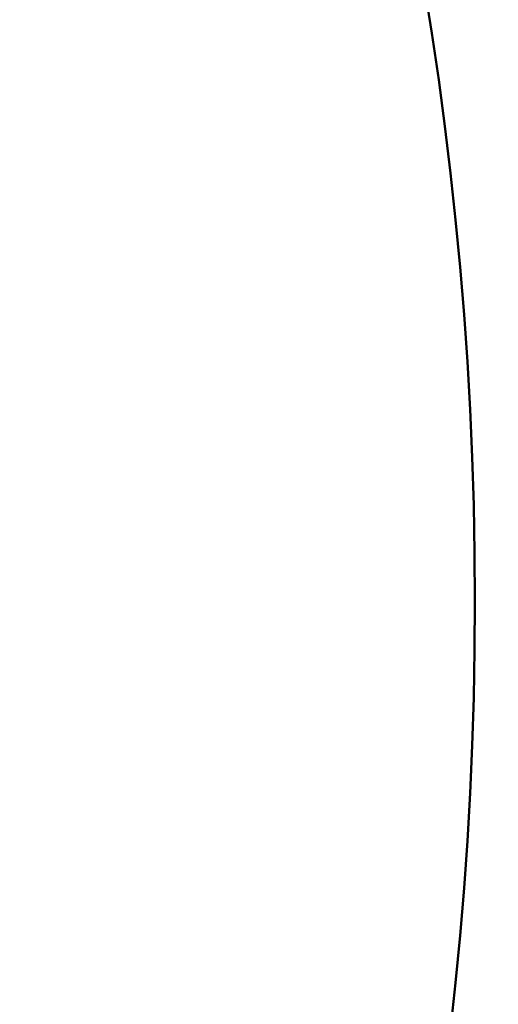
# Model space of a CAD drawing. Header units: inches. Extents: x 1 to 203, y 4 to 128.
# Tile 66 of 137: x 72.999 to 73.0619, y 82.8488 to 82.9785. Entities that reach past the tile are written whole.
import ezdxf

# ---------------------------------------------------------------- set-up
doc = ezdxf.new("R2010")
doc.units = ezdxf.units.IN
doc.header["$LTSCALE"] = 6
doc.header["$MEASUREMENT"] = 0
doc.layers.add('Dimension (ANSI)', color=7, linetype='Continuous', lineweight=25)
doc.layers.add('Visible (ANSI)', color=7, linetype='Continuous', lineweight=50)
doc.styles.add('Note Text (ANSI)', font='tahoma.ttf')
doc.dimstyles.new('Default (ANSI)', dxfattribs={"dimscale": 6, "dimtxt": 0.12, "dimasz": 0.098425, "dimexe": 0.125, "dimexo": 0.0625, "dimgap": 0.031496, "dimtad": 0, "dimtih": 1, "dimtoh": 1, "dimrnd": 1e-08, "dimzin": 4, "dimdsep": 46, "dimtxsty": 'Note Text (ANSI)', "dimcen": 0.09, "dimdle": 0.393701, "dimclrd": 256, "dimclre": 256, "dimclrt": 256, "dimadec": 0, "dimazin": 1, "dimtfac": 1, "dimtofl": 0, "dimtmove": 0, "dimatfit": 3, "dimfxl": 1, "dimtolj": 1, "dimtzin": 4, "dimlwd": -1, "dimlwe": -1, "dimarcsym": 0})

# ---------------------------------------------------------------- blocks, each defined once
blk = doc.blocks.new('*D13')
at = {"layer": 'Defpoints', "color": 0, "transparency": 16777216}
for p in [(73.92035, 95.89459), (40.76484, 48.92757), (73.92035, 36.64411)]:
    blk.add_point(p, dxfattribs=at)
at = {"layer": 'Dimension (ANSI)', "transparency": 16777216}
for p, q in [((73.92035, 95.51959), (73.92035, 35.89411)), ((40.76484, 48.55257), (40.76484, 35.89411)), ((41.35539, 36.64411), (55.96216, 36.64411)), ((73.3298, 36.64411), (58.72303, 36.64411))]:
    blk.add_line(p, q, dxfattribs=at)
for points in [[(41.35539, 36.74253), (41.35539, 36.54568), (40.76484, 36.64411)], [(73.3298, 36.74253), (73.3298, 36.54568), (73.92035, 36.64411)]]:
    blk.add_solid(points, dxfattribs=at)
at = {"layer": 'Dimension (ANSI)', "transparency": 16777216, "insert": (56.15114, 37.0191), "char_height": 0.72, "attachment_point": 1, "style": 'Note Text (ANSI)'}
blk.add_mtext('\\A1;33.16', dxfattribs=at)

msp = doc.modelspace()

# ---------------------------------------------------------------- linework, layer by layer
at = {"layer": 'Visible (ANSI)'}
for radius in [0.585, 0.491]:
    msp.add_circle((72.56785, 82.90189), radius, dxfattribs=at)

# ---------------------------------------------------------------- dimensions: what is measured, and where the dimension line sits
at = {"layer": 'Dimension (ANSI)'}
dim = msp.add_linear_dim(base=(73.92035, 36.64411), p1=(40.76484, 48.92757), p2=(73.92035, 95.89459), angle=180, dimstyle='Default (ANSI)', override={"dimgap": 0.031496, "dimtih": 0, "dimtoh": 0, "dimdec": 2, "dimtol": 0, "dimlim": 0, "dimtp": 0, "dimtm": 0, "dimtdec": 2, "dimatfit": 1}, dxfattribs=at)
dim.commit()
dim.dimension.update_dxf_attribs({"geometry": '*D13', "text_midpoint": (57.34259, 36.64411), "dimtype": 160})

doc.saveas('drawing.dxf')
